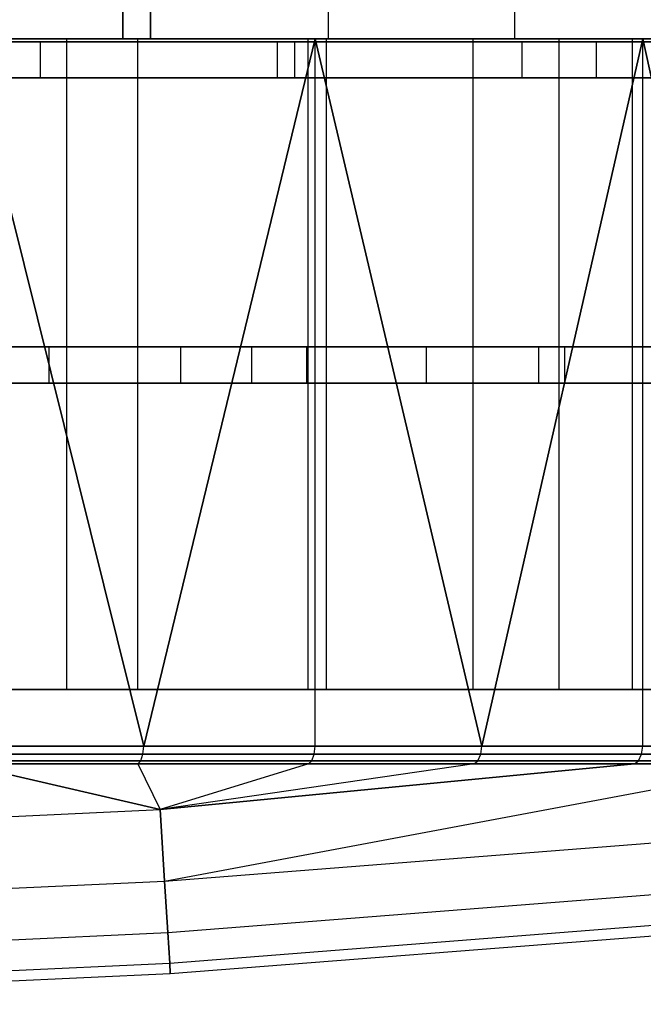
# Model space of a CAD drawing. Extents: x 0.04 to 7.12, y 0.02 to 2.11.
# Tile 9 of 17: x 4.85 to 5.53, y 0.03 to 1.1. Entities that reach past the tile are written whole.
import ezdxf

# ---------------------------------------------------------------- set-up
doc = ezdxf.new("R2010")
doc.units = 0
doc.header["$MEASUREMENT"] = 0
doc.layers.get('0').update_dxf_attribs({"color": 13, "linetype": 'CONTINUOUS'})

# ---------------------------------------------------------------- blocks, each defined once
blk = doc.blocks.new('LAMPA_KINKIET__REDNI_M_STL')
at = {"color": 0}
for p, q in [((4.9593, 2.0681, 5.6156), (4.9593, 1.0839, 5.6156)), ((4.9593, 1.0839, 1.5419), (4.9593, 2.0681, 1.5419)), ((4.9593, 1.0839, 1.5419), (4.9593, 2.0681, 1.5419)), ((4.9593, 2.0681, 5.6156), (4.9593, 1.0839, 5.6156)), ((4.9894, 1.0839, 1.4898), (4.9894, 2.0681, 1.4898)), ((4.9894, 1.0839, 1.4898), (4.9894, 2.0681, 1.4898)), ((4.9894, 2.0681, 5.6677), (4.9894, 1.0839, 5.6677)), ((4.9894, 2.0681, 5.6677), (4.9894, 1.0839, 5.6677)), ((5.1834, 1.0839, 5.4442), (5.1834, 2.0681, 5.4442)), ((5.1834, 1.0839, 5.4442), (5.1834, 2.0681, 5.4442)), ((5.1834, 1.0839, 1.7133), (5.1834, 2.0681, 1.7133)), ((5.1834, 1.0839, 1.7133), (5.1834, 2.0681, 1.7133)), ((5.3864, 1.0839, 5.2482), (5.3864, 2.0681, 5.2482)), ((5.3864, 1.0839, 5.2482), (5.3864, 2.0681, 5.2482)), ((5.3864, 1.0839, 1.9093), (5.3864, 2.0681, 1.9093)), ((5.3864, 1.0839, 1.9093), (5.3864, 2.0681, 1.9093)), ((4.8982, 1.0839, 5.7484), (4.5904, 1.0839, 5.9079)), ((4.5904, 1.0839, 1.2496), (4.8982, 1.0839, 1.4091)), ((4.8982, 1.0839, 5.7484), (4.5904, 1.0839, 5.9079)), ((4.5904, 1.0839, 1.2496), (4.8982, 1.0839, 1.4091)), ((4.5906, 1.0839, 0.2652), (4.9754, 1.0839, 0.4082)), ((4.5906, 1.0839, 0.2652), (4.9754, 1.0839, 0.4082)), ((4.6825, 1.0839, 1.3126), (4.9894, 1.0839, 1.4898)), ((4.9894, 1.0839, 5.6677), (4.6825, 1.0839, 5.8449)), ((4.6825, 1.0839, 1.3126), (4.9894, 1.0839, 1.4898)), ((4.9894, 1.0839, 5.6677), (4.6825, 1.0839, 5.8449)), ((5.1608, 1.0839, 6.661), (4.7851, 1.0839, 6.8265)), ((5.1608, 1.0839, 6.661), (4.7851, 1.0839, 6.8265)), ((4.9822, 0.3133, 0.3252), (4.7906, 1.0839, 0.2491)), ((4.7906, 1.0839, 0.2491), (5.169, 1.0839, 0.4123)), ((4.9822, 0.3133, 0.3252), (4.7906, 1.0839, 0.2491)), ((4.7906, 1.0839, 6.9084), (4.9822, 0.3133, 6.8323)), ((5.169, 1.0839, 6.7452), (4.7906, 1.0839, 6.9084)), ((4.7906, 1.0839, 6.9084), (4.9822, 0.3133, 6.8323)), ((4.7906, 1.0839, 0.2491), (5.169, 1.0839, 0.4123)), ((5.169, 1.0839, 6.7452), (4.7906, 1.0839, 6.9084)), ((4.8982, 0.3752, 5.7484), (4.8982, 1.0839, 5.7484)), ((5.1813, 1.0839, 5.5486), (4.8982, 1.0839, 5.7484)), ((4.8982, 0.3752, 5.7484), (4.8982, 1.0839, 5.7484)), ((4.8982, 0.3752, 1.4091), (4.8982, 1.0839, 1.4091)), ((4.8982, 1.0839, 1.4091), (5.1813, 1.0839, 1.6089)), ((4.8982, 0.3752, 1.4091), (4.8982, 1.0839, 1.4091)), ((5.1813, 1.0839, 5.5486), (4.8982, 1.0839, 5.7484)), ((4.8982, 1.0839, 1.4091), (5.1813, 1.0839, 1.6089)), ((4.9593, 1.0839, 5.6156), (5.1834, 1.0839, 5.4442)), ((5.1834, 1.0839, 1.7133), (4.9593, 1.0839, 1.5419)), ((4.9894, 1.0839, 1.4898), (4.9593, 1.0839, 1.5419)), ((5.1834, 1.0839, 1.7133), (4.9593, 1.0839, 1.5419)), ((4.9593, 1.0839, 5.6156), (5.1834, 1.0839, 5.4442)), ((4.9593, 1.0839, 5.6156), (4.9894, 1.0839, 5.6677)), ((4.9894, 1.0839, 1.4898), (4.9593, 1.0839, 1.5419)), ((4.9593, 1.0839, 5.6156), (4.9894, 1.0839, 5.6677)), ((4.9754, 1.0839, 0.4082), (5.3406, 1.0839, 0.5956)), ((4.9754, 1.0839, 0.4082), (5.3406, 1.0839, 0.5956)), ((4.9754, 1.0839, 0.4082), (4.9754, 0.3752, 0.4082)), ((4.9754, 1.0839, 0.4082), (4.9754, 0.3752, 0.4082)), ((5.169, 1.0839, 0.4123), (4.9822, 0.3133, 0.3252)), ((5.169, 1.0839, 0.4123), (4.9822, 0.3133, 0.3252)), ((4.9822, 0.3133, 6.8323), (5.169, 1.0839, 6.7452)), ((4.9822, 0.3133, 6.8323), (5.169, 1.0839, 6.7452)), ((5.5142, 1.0839, 6.4523), (5.1608, 1.0839, 6.661)), ((5.1608, 1.0839, 6.661), (5.1608, 0.3752, 6.661)), ((5.1608, 1.0839, 6.661), (5.1608, 0.3752, 6.661)), ((5.5142, 1.0839, 6.4523), (5.1608, 1.0839, 6.661)), ((5.3504, 0.3133, 0.5101), (5.169, 1.0839, 0.4123)), ((5.169, 1.0839, 0.4123), (5.5258, 1.0839, 0.6184)), ((5.3504, 0.3133, 0.5101), (5.169, 1.0839, 0.4123)), ((5.169, 0.3133, 0.4123), (5.169, 1.0839, 0.4123)), ((5.169, 0.3133, 0.4123), (5.169, 1.0839, 0.4123)), ((5.169, 1.0839, 6.7452), (5.3504, 0.3133, 6.6473)), ((5.5258, 1.0839, 6.5391), (5.169, 1.0839, 6.7452)), ((5.169, 0.3133, 6.7452), (5.169, 1.0839, 6.7452)), ((5.169, 0.3133, 6.7452), (5.169, 1.0839, 6.7452)), ((5.169, 1.0839, 6.7452), (5.3504, 0.3133, 6.6473)), ((5.5258, 1.0839, 6.5391), (5.169, 1.0839, 6.7452)), ((5.169, 1.0839, 0.4123), (5.5258, 1.0839, 0.6184)), ((5.1813, 0.3752, 5.5486), (5.1813, 1.0839, 5.5486)), ((5.4346, 1.0839, 5.312), (5.1813, 1.0839, 5.5486)), ((5.1813, 0.3752, 5.5486), (5.1813, 1.0839, 5.5486)), ((5.1813, 0.3752, 1.6089), (5.1813, 1.0839, 1.6089)), ((5.1813, 1.0839, 1.6089), (5.4346, 1.0839, 1.8455)), ((5.1813, 0.3752, 1.6089), (5.1813, 1.0839, 1.6089)), ((5.4346, 1.0839, 5.312), (5.1813, 1.0839, 5.5486)), ((5.1813, 1.0839, 1.6089), (5.4346, 1.0839, 1.8455)), ((5.1834, 1.0839, 5.4442), (5.3864, 1.0839, 5.2482)), ((5.3864, 1.0839, 1.9093), (5.1834, 1.0839, 1.7133)), ((5.3864, 1.0839, 1.9093), (5.1834, 1.0839, 1.7133)), ((5.1834, 1.0839, 5.4442), (5.3864, 1.0839, 5.2482)), ((5.3406, 1.0839, 0.5956), (5.681, 1.0839, 0.8249)), ((5.3406, 1.0839, 0.5956), (5.681, 1.0839, 0.8249)), ((5.3406, 1.0839, 0.5956), (5.3406, 0.3752, 0.5956)), ((5.3406, 1.0839, 0.5956), (5.3406, 0.3752, 0.5956)), ((5.5258, 1.0839, 0.6184), (5.3504, 0.3133, 0.5101)), ((5.5258, 1.0839, 0.6184), (5.3504, 0.3133, 0.5101)), ((5.3504, 0.3133, 6.6473), (5.5258, 1.0839, 6.5391)), ((5.3504, 0.3133, 6.6473), (5.5258, 1.0839, 6.5391)), ((5.3864, 1.0839, 5.2482), (5.5656, 1.0839, 5.0303)), ((5.5656, 1.0839, 2.1271), (5.3864, 1.0839, 1.9093)), ((5.5656, 1.0839, 2.1271), (5.3864, 1.0839, 1.9093)), ((5.3864, 1.0839, 5.2482), (5.5656, 1.0839, 5.0303)), ((5.4346, 0.3752, 5.312), (5.4346, 1.0839, 5.312)), ((5.6533, 1.0839, 5.0431), (5.4346, 1.0839, 5.312)), ((5.4346, 0.3752, 5.312), (5.4346, 1.0839, 5.312)), ((5.4346, 0.3752, 1.8455), (5.4346, 1.0839, 1.8455)), ((5.4346, 1.0839, 1.8455), (5.6533, 1.0839, 2.1143)), ((5.4346, 0.3752, 1.8455), (5.4346, 1.0839, 1.8455)), ((5.6533, 1.0839, 5.0431), (5.4346, 1.0839, 5.312)), ((5.4346, 1.0839, 1.8455), (5.6533, 1.0839, 2.1143)), ((5.8405, 1.0839, 6.2032), (5.5142, 1.0839, 6.4523)), ((5.5142, 1.0839, 6.4523), (5.5142, 0.3752, 6.4523)), ((5.5142, 1.0839, 6.4523), (5.5142, 0.3752, 6.4523)), ((5.8405, 1.0839, 6.2032), (5.5142, 1.0839, 6.4523)), ((5.6947, 0.3133, 0.7366), (5.5258, 1.0839, 0.6184)), ((5.5258, 1.0839, 0.6184), (5.8563, 1.0839, 0.8644)), ((5.6947, 0.3133, 0.7366), (5.5258, 1.0839, 0.6184)), ((5.5258, 0.3133, 0.6184), (5.5258, 1.0839, 0.6184)), ((5.5258, 0.3133, 0.6184), (5.5258, 1.0839, 0.6184)), ((5.5258, 1.0839, 6.5391), (5.6947, 0.3133, 6.4209)), ((5.8563, 1.0839, 6.2931), (5.5258, 1.0839, 6.5391)), ((5.5258, 0.3133, 6.5391), (5.5258, 1.0839, 6.5391)), ((5.5258, 0.3133, 6.5391), (5.5258, 1.0839, 6.5391)), ((5.5258, 1.0839, 6.5391), (5.6947, 0.3133, 6.4209)), ((5.8563, 1.0839, 6.2931), (5.5258, 1.0839, 6.5391)), ((5.5258, 1.0839, 0.6184), (5.8563, 1.0839, 0.8644)), ((4.5748, 0.7482, 1.2298), (4.879, 0.7482, 1.3835)), ((4.5748, 0.7482, 1.2298), (4.879, 0.7482, 1.3835)), ((5.0227, 0.7482, 5.6822), (4.7294, 0.7482, 5.8559)), ((5.0227, 0.7482, 5.6822), (4.7294, 0.7482, 5.8559)), ((5.0995, 0.7482, 0.5507), (4.7377, 0.7482, 0.3946)), ((4.7377, 0.7482, 6.7629), (5.0995, 0.7482, 6.6068)), ((5.0995, 0.7482, 0.5507), (4.7377, 0.7482, 0.3946)), ((4.7377, 0.7482, 6.7629), (5.0995, 0.7482, 6.6068)), ((4.879, 0.7482, 1.3835), (5.16, 0.7482, 1.5764)), ((4.879, 0.7088, 1.3835), (4.879, 0.7482, 1.3835)), ((4.879, 0.7088, 1.3835), (4.879, 0.7482, 1.3835)), ((4.879, 0.7482, 1.3835), (5.16, 0.7482, 1.5764)), ((5.2902, 0.7482, 5.471), (5.0227, 0.7482, 5.6822)), ((5.0227, 0.7088, 5.6822), (5.0227, 0.7482, 5.6822)), ((5.2902, 0.7482, 5.471), (5.0227, 0.7482, 5.6822)), ((5.0227, 0.7088, 5.6822), (5.0227, 0.7482, 5.6822)), ((5.4407, 0.7482, 0.7477), (5.0995, 0.7482, 0.5507)), ((5.0995, 0.7482, 6.6068), (5.4407, 0.7482, 6.4098)), ((5.0995, 0.7482, 0.5507), (5.0995, 0.7088, 0.5507)), ((5.4407, 0.7482, 0.7477), (5.0995, 0.7482, 0.5507)), ((5.0995, 0.7482, 0.5507), (5.0995, 0.7088, 0.5507)), ((5.0995, 0.7482, 6.6068), (5.4407, 0.7482, 6.4098)), ((5.0995, 0.7482, 6.6068), (5.0995, 0.7088, 6.6068)), ((5.0995, 0.7482, 6.6068), (5.0995, 0.7088, 6.6068)), ((5.16, 0.7482, 1.5764), (5.4127, 0.7482, 1.805)), ((5.16, 0.7088, 1.5764), (5.16, 0.7482, 1.5764)), ((5.16, 0.7088, 1.5764), (5.16, 0.7482, 1.5764)), ((5.16, 0.7482, 1.5764), (5.4127, 0.7482, 1.805)), ((5.5271, 0.7482, 5.226), (5.2902, 0.7482, 5.471)), ((5.2902, 0.7088, 5.471), (5.2902, 0.7482, 5.471)), ((5.5271, 0.7482, 5.226), (5.2902, 0.7482, 5.471)), ((5.2902, 0.7088, 5.471), (5.2902, 0.7482, 5.471)), ((5.4127, 0.7482, 1.805), (5.6328, 0.7482, 2.0653)), ((5.4127, 0.7088, 1.805), (5.4127, 0.7482, 1.805)), ((5.4127, 0.7088, 1.805), (5.4127, 0.7482, 1.805)), ((5.4127, 0.7482, 1.805), (5.6328, 0.7482, 2.0653)), ((5.7568, 0.7482, 0.983), (5.4407, 0.7482, 0.7477)), ((5.4407, 0.7482, 6.4098), (5.7568, 0.7482, 6.1745)), ((5.4407, 0.7482, 0.7477), (5.4407, 0.7088, 0.7477)), ((5.7568, 0.7482, 0.983), (5.4407, 0.7482, 0.7477)), ((5.4407, 0.7482, 0.7477), (5.4407, 0.7088, 0.7477)), ((5.4407, 0.7482, 6.4098), (5.7568, 0.7482, 6.1745)), ((5.4407, 0.7482, 6.4098), (5.4407, 0.7088, 6.4098)), ((5.4407, 0.7482, 6.4098), (5.4407, 0.7088, 6.4098)), ((4.879, 0.7088, 1.3835), (4.5748, 0.7088, 1.2298)), ((4.879, 0.7088, 1.3835), (4.5748, 0.7088, 1.2298)), ((4.7294, 0.7088, 5.8559), (5.0227, 0.7088, 5.6822)), ((4.7294, 0.7088, 5.8559), (5.0227, 0.7088, 5.6822)), ((5.0995, 0.7088, 6.6068), (4.7377, 0.7088, 6.7629)), ((4.7377, 0.7088, 0.3946), (5.0995, 0.7088, 0.5507)), ((4.7377, 0.7088, 0.3946), (5.0995, 0.7088, 0.5507)), ((5.0995, 0.7088, 6.6068), (4.7377, 0.7088, 6.7629)), ((5.16, 0.7088, 1.5764), (4.879, 0.7088, 1.3835)), ((5.16, 0.7088, 1.5764), (4.879, 0.7088, 1.3835)), ((5.0227, 0.7088, 5.6822), (5.2902, 0.7088, 5.471)), ((5.0227, 0.7088, 5.6822), (5.2902, 0.7088, 5.471)), ((5.4407, 0.7088, 6.4098), (5.0995, 0.7088, 6.6068)), ((5.0995, 0.7088, 0.5507), (5.4407, 0.7088, 0.7477)), ((5.0995, 0.7088, 0.5507), (5.4407, 0.7088, 0.7477)), ((5.4407, 0.7088, 6.4098), (5.0995, 0.7088, 6.6068)), ((5.4127, 0.7088, 1.805), (5.16, 0.7088, 1.5764)), ((5.4127, 0.7088, 1.805), (5.16, 0.7088, 1.5764)), ((5.2902, 0.7088, 5.471), (5.5271, 0.7088, 5.226)), ((5.2902, 0.7088, 5.471), (5.5271, 0.7088, 5.226)), ((5.6328, 0.7088, 2.0653), (5.4127, 0.7088, 1.805)), ((5.6328, 0.7088, 2.0653), (5.4127, 0.7088, 1.805)), ((5.7568, 0.7088, 6.1745), (5.4407, 0.7088, 6.4098)), ((5.4407, 0.7088, 0.7477), (5.7568, 0.7088, 0.983)), ((5.4407, 0.7088, 0.7477), (5.7568, 0.7088, 0.983)), ((5.7568, 0.7088, 6.1745), (5.4407, 0.7088, 6.4098)), ((4.5904, 0.3752, 1.2496), (4.8982, 0.3752, 1.4091)), ((4.8982, 0.3752, 5.7484), (4.5904, 0.3752, 5.9079)), ((4.8982, 0.3752, 5.7484), (4.5904, 0.3752, 5.9079)), ((4.5904, 0.3752, 1.2496), (4.8982, 0.3752, 1.4091)), ((4.5906, 0.3752, 0.2652), (4.9754, 0.3752, 0.4082)), ((4.5906, 0.3752, 0.2652), (4.9754, 0.3752, 0.4082)), ((5.1608, 0.3752, 6.661), (4.7851, 0.3752, 6.8265)), ((5.1608, 0.3752, 6.661), (4.7851, 0.3752, 6.8265)), ((4.8982, 0.3752, 1.4091), (5.1813, 0.3752, 1.6089)), ((5.1813, 0.3752, 5.5486), (4.8982, 0.3752, 5.7484)), ((5.1813, 0.3752, 5.5486), (4.8982, 0.3752, 5.7484)), ((4.8982, 0.3752, 1.4091), (5.1813, 0.3752, 1.6089)), ((4.9754, 0.3752, 0.4082), (5.3406, 0.3752, 0.5956)), ((4.9754, 0.3752, 0.4082), (5.3406, 0.3752, 0.5956)), ((5.5142, 0.3752, 6.4523), (5.1608, 0.3752, 6.661)), ((5.5142, 0.3752, 6.4523), (5.1608, 0.3752, 6.661)), ((5.1813, 0.3752, 1.6089), (5.4346, 0.3752, 1.8455)), ((5.4346, 0.3752, 5.312), (5.1813, 0.3752, 5.5486)), ((5.4346, 0.3752, 5.312), (5.1813, 0.3752, 5.5486)), ((5.1813, 0.3752, 1.6089), (5.4346, 0.3752, 1.8455)), ((5.3406, 0.3752, 0.5956), (5.681, 0.3752, 0.8249)), ((5.3406, 0.3752, 0.5956), (5.681, 0.3752, 0.8249)), ((5.4346, 0.3752, 1.8455), (5.6533, 0.3752, 2.1143)), ((5.6533, 0.3752, 5.0431), (5.4346, 0.3752, 5.312)), ((5.6533, 0.3752, 5.0431), (5.4346, 0.3752, 5.312)), ((5.4346, 0.3752, 1.8455), (5.6533, 0.3752, 2.1143)), ((5.8405, 0.3752, 6.2032), (5.5142, 0.3752, 6.4523)), ((5.8405, 0.3752, 6.2032), (5.5142, 0.3752, 6.4523)), ((4.9822, 0.3133, 0.3252), (4.7906, 0.3133, 0.2491)), ((4.7906, 0.3133, 6.9084), (4.9822, 0.3133, 6.8323)), ((4.7906, 0.3133, 6.9084), (4.9822, 0.3133, 6.8323)), ((4.9822, 0.3133, 0.3252), (4.7906, 0.3133, 0.2491)), ((4.9813, 0.3044, 6.8303), (4.9822, 0.3133, 6.8323)), ((4.9813, 0.3044, 6.8303), (4.9822, 0.3133, 6.8323)), ((4.9813, 0.3044, 0.3272), (4.9822, 0.3133, 0.3252)), ((4.9813, 0.3044, 0.3272), (4.9822, 0.3133, 0.3252)), ((5.169, 0.3133, 0.4123), (4.9822, 0.3133, 0.3252)), ((4.9822, 0.3133, 6.8323), (5.169, 0.3133, 6.7452)), ((4.9822, 0.3133, 6.8323), (5.169, 0.3133, 6.7452)), ((5.169, 0.3133, 0.4123), (4.9822, 0.3133, 0.3252)), ((5.168, 0.3044, 6.7432), (5.169, 0.3133, 6.7452)), ((5.168, 0.3044, 6.7432), (5.169, 0.3133, 6.7452)), ((5.168, 0.3044, 0.4142), (5.169, 0.3133, 0.4123)), ((5.168, 0.3044, 0.4142), (5.169, 0.3133, 0.4123)), ((5.3504, 0.3133, 0.5101), (5.169, 0.3133, 0.4123)), ((5.169, 0.3133, 6.7452), (5.3504, 0.3133, 6.6473)), ((5.169, 0.3133, 6.7452), (5.3504, 0.3133, 6.6473)), ((5.3504, 0.3133, 0.5101), (5.169, 0.3133, 0.4123)), ((5.3493, 0.3044, 6.6455), (5.3504, 0.3133, 6.6473)), ((5.3493, 0.3044, 6.6455), (5.3504, 0.3133, 6.6473)), ((5.3493, 0.3044, 0.512), (5.3504, 0.3133, 0.5101)), ((5.3493, 0.3044, 0.512), (5.3504, 0.3133, 0.5101)), ((5.5258, 0.3133, 0.6184), (5.3504, 0.3133, 0.5101)), ((5.3504, 0.3133, 6.6473), (5.5258, 0.3133, 6.5391)), ((5.3504, 0.3133, 6.6473), (5.5258, 0.3133, 6.5391)), ((5.5258, 0.3133, 0.6184), (5.3504, 0.3133, 0.5101)), ((5.5246, 0.3044, 6.5373), (5.5258, 0.3133, 6.5391)), ((5.5246, 0.3044, 6.5373), (5.5258, 0.3133, 6.5391)), ((5.5246, 0.3044, 0.6201), (5.5258, 0.3133, 0.6184)), ((5.5246, 0.3044, 0.6201), (5.5258, 0.3133, 0.6184)), ((5.6947, 0.3133, 0.7366), (5.5258, 0.3133, 0.6184)), ((5.5258, 0.3133, 6.5391), (5.6947, 0.3133, 6.4209)), ((5.5258, 0.3133, 6.5391), (5.6947, 0.3133, 6.4209)), ((5.6947, 0.3133, 0.7366), (5.5258, 0.3133, 0.6184)), ((4.7899, 0.3044, 6.9063), (4.9813, 0.3044, 6.8303)), ((4.9813, 0.3044, 0.3272), (4.7899, 0.3044, 0.2511)), ((4.7899, 0.3044, 6.9063), (4.9813, 0.3044, 6.8303)), ((4.9813, 0.3044, 0.3272), (4.7899, 0.3044, 0.2511)), ((4.9789, 0.2974, 6.8248), (4.9813, 0.3044, 6.8303)), ((4.9789, 0.2974, 6.8248), (4.9813, 0.3044, 6.8303)), ((4.9789, 0.2974, 0.3327), (4.9813, 0.3044, 0.3272)), ((4.9789, 0.2974, 0.3327), (4.9813, 0.3044, 0.3272)), ((4.9813, 0.3044, 6.8303), (5.168, 0.3044, 6.7432)), ((5.168, 0.3044, 0.4142), (4.9813, 0.3044, 0.3272)), ((4.9813, 0.3044, 6.8303), (5.168, 0.3044, 6.7432)), ((5.168, 0.3044, 0.4142), (4.9813, 0.3044, 0.3272)), ((5.1653, 0.2974, 6.7379), (5.168, 0.3044, 6.7432)), ((5.1653, 0.2974, 6.7379), (5.168, 0.3044, 6.7432)), ((5.1653, 0.2974, 0.4196), (5.168, 0.3044, 0.4142)), ((5.1653, 0.2974, 0.4196), (5.168, 0.3044, 0.4142)), ((5.168, 0.3044, 6.7432), (5.3493, 0.3044, 6.6455)), ((5.3493, 0.3044, 0.512), (5.168, 0.3044, 0.4142)), ((5.168, 0.3044, 6.7432), (5.3493, 0.3044, 6.6455)), ((5.3493, 0.3044, 0.512), (5.168, 0.3044, 0.4142)), ((5.3463, 0.2974, 6.6403), (5.3493, 0.3044, 6.6455)), ((5.3463, 0.2974, 6.6403), (5.3493, 0.3044, 6.6455)), ((5.3463, 0.2974, 0.5172), (5.3493, 0.3044, 0.512)), ((5.3463, 0.2974, 0.5172), (5.3493, 0.3044, 0.512)), ((5.3493, 0.3044, 6.6455), (5.5246, 0.3044, 6.5373)), ((5.5246, 0.3044, 0.6201), (5.3493, 0.3044, 0.512)), ((5.3493, 0.3044, 6.6455), (5.5246, 0.3044, 6.5373)), ((5.5246, 0.3044, 0.6201), (5.3493, 0.3044, 0.512)), ((5.5213, 0.2974, 6.5323), (5.5246, 0.3044, 6.5373)), ((5.5213, 0.2974, 6.5323), (5.5246, 0.3044, 6.5373)), ((5.5213, 0.2974, 0.6252), (5.5246, 0.3044, 0.6201)), ((5.5213, 0.2974, 0.6252), (5.5246, 0.3044, 0.6201)), ((5.5246, 0.3044, 6.5373), (5.6934, 0.3044, 6.4192)), ((5.6934, 0.3044, 0.7383), (5.5246, 0.3044, 0.6201)), ((5.5246, 0.3044, 6.5373), (5.6934, 0.3044, 6.4192)), ((5.6934, 0.3044, 0.7383), (5.5246, 0.3044, 0.6201)), ((4.7849, 0.2939, 0.2648), (4.9756, 0.2939, 0.3405)), ((4.9999, 0.2444, 0.7196), (4.7849, 0.2939, 0.2648)), ((4.9756, 0.2939, 6.817), (4.7849, 0.2939, 6.8927)), ((4.7849, 0.2939, 6.8927), (4.9999, 0.2444, 6.4378)), ((4.7849, 0.2939, 6.8927), (4.9999, 0.2444, 6.4378)), ((4.9999, 0.2444, 0.7196), (4.7849, 0.2939, 0.2648)), ((4.9756, 0.2939, 6.817), (4.7849, 0.2939, 6.8927)), ((4.7849, 0.2939, 0.2648), (4.9756, 0.2939, 0.3405)), ((4.7878, 0.2974, 6.9007), (4.9789, 0.2974, 6.8248)), ((4.9789, 0.2974, 0.3327), (4.7878, 0.2974, 0.2568)), ((4.7878, 0.2974, 6.9007), (4.9789, 0.2974, 6.8248)), ((4.9789, 0.2974, 0.3327), (4.7878, 0.2974, 0.2568)), ((4.9756, 0.2939, 6.817), (4.9789, 0.2974, 6.8248)), ((4.9756, 0.2939, 6.817), (4.9789, 0.2974, 6.8248)), ((4.9756, 0.2939, 0.3405), (4.9789, 0.2974, 0.3327)), ((4.9756, 0.2939, 0.3405), (4.9789, 0.2974, 0.3327)), ((5.1615, 0.2939, 6.7303), (4.9756, 0.2939, 6.817)), ((4.9756, 0.2939, 6.817), (4.9999, 0.2444, 6.4378)), ((4.9756, 0.2939, 0.3405), (4.9999, 0.2444, 0.7196)), ((4.9756, 0.2939, 0.3405), (4.9999, 0.2444, 0.7196)), ((4.9756, 0.2939, 0.3405), (5.1615, 0.2939, 0.4272)), ((4.9756, 0.2939, 6.817), (4.9999, 0.2444, 6.4378)), ((5.1615, 0.2939, 6.7303), (4.9756, 0.2939, 6.817)), ((4.9756, 0.2939, 0.3405), (5.1615, 0.2939, 0.4272)), ((4.9789, 0.2974, 6.8248), (5.1653, 0.2974, 6.7379)), ((5.1653, 0.2974, 0.4196), (4.9789, 0.2974, 0.3327)), ((4.9789, 0.2974, 6.8248), (5.1653, 0.2974, 6.7379)), ((5.1653, 0.2974, 0.4196), (4.9789, 0.2974, 0.3327)), ((5.5167, 0.2939, 6.5252), (4.9999, 0.2444, 6.4378)), ((5.3421, 0.2939, 6.6329), (4.9999, 0.2444, 6.4378)), ((5.5167, 0.2939, 6.5252), (4.9999, 0.2444, 6.4378)), ((5.3421, 0.2939, 6.6329), (4.9999, 0.2444, 6.4378)), ((5.1615, 0.2939, 6.7303), (4.9999, 0.2444, 6.4378)), ((5.1615, 0.2939, 6.7303), (4.9999, 0.2444, 6.4378)), ((5.1615, 0.2939, 0.4272), (4.9999, 0.2444, 0.7196)), ((5.1615, 0.2939, 0.4272), (4.9999, 0.2444, 0.7196)), ((5.3421, 0.2939, 0.5246), (4.9999, 0.2444, 0.7196)), ((4.9999, 0.2444, 0.7196), (5.5167, 0.2939, 0.6323)), ((4.9999, 0.2444, 0.7196), (5.5167, 0.2939, 0.6323)), ((5.3421, 0.2939, 0.5246), (4.9999, 0.2444, 0.7196)), ((5.0048, 0.1663, 5.7255), (5.6847, 0.2939, 6.4075)), ((5.0048, 0.1663, 5.7255), (5.6847, 0.2939, 6.4075)), ((5.0048, 0.1663, 1.432), (5.6847, 0.2939, 0.7499)), ((5.0048, 0.1663, 1.432), (5.6847, 0.2939, 0.7499)), ((5.1615, 0.2939, 6.7303), (5.1653, 0.2974, 6.7379)), ((5.1615, 0.2939, 6.7303), (5.1653, 0.2974, 6.7379)), ((5.1615, 0.2939, 0.4272), (5.1653, 0.2974, 0.4196)), ((5.1615, 0.2939, 0.4272), (5.1653, 0.2974, 0.4196)), ((5.3421, 0.2939, 6.6329), (5.1615, 0.2939, 6.7303)), ((5.1615, 0.2939, 0.4272), (5.3421, 0.2939, 0.5246)), ((5.3421, 0.2939, 6.6329), (5.1615, 0.2939, 6.7303)), ((5.1615, 0.2939, 0.4272), (5.3421, 0.2939, 0.5246)), ((5.1653, 0.2974, 6.7379), (5.3463, 0.2974, 6.6403)), ((5.3463, 0.2974, 0.5172), (5.1653, 0.2974, 0.4196)), ((5.1653, 0.2974, 6.7379), (5.3463, 0.2974, 6.6403)), ((5.3463, 0.2974, 0.5172), (5.1653, 0.2974, 0.4196)), ((5.3421, 0.2939, 6.6329), (5.3463, 0.2974, 6.6403)), ((5.3421, 0.2939, 6.6329), (5.3463, 0.2974, 6.6403)), ((5.3421, 0.2939, 0.5246), (5.3463, 0.2974, 0.5172)), ((5.3421, 0.2939, 0.5246), (5.3463, 0.2974, 0.5172)), ((5.5167, 0.2939, 6.5252), (5.3421, 0.2939, 6.6329)), ((5.3421, 0.2939, 0.5246), (5.5167, 0.2939, 0.6323)), ((5.5167, 0.2939, 6.5252), (5.3421, 0.2939, 6.6329)), ((5.3421, 0.2939, 0.5246), (5.5167, 0.2939, 0.6323)), ((5.3463, 0.2974, 6.6403), (5.5213, 0.2974, 6.5323)), ((5.5213, 0.2974, 0.6252), (5.3463, 0.2974, 0.5172)), ((5.3463, 0.2974, 6.6403), (5.5213, 0.2974, 6.5323)), ((5.5213, 0.2974, 0.6252), (5.3463, 0.2974, 0.5172)), ((5.5167, 0.2939, 6.5252), (5.5213, 0.2974, 6.5323)), ((5.5167, 0.2939, 6.5252), (5.5213, 0.2974, 6.5323)), ((5.5167, 0.2939, 0.6323), (5.5213, 0.2974, 0.6252)), ((5.5167, 0.2939, 0.6323), (5.5213, 0.2974, 0.6252)), ((5.6847, 0.2939, 6.4075), (5.5167, 0.2939, 6.5252)), ((5.5167, 0.2939, 0.6323), (5.6847, 0.2939, 0.7499)), ((5.6847, 0.2939, 6.4075), (5.5167, 0.2939, 6.5252)), ((5.5167, 0.2939, 0.6323), (5.6847, 0.2939, 0.7499)), ((5.5213, 0.2974, 6.5323), (5.6898, 0.2974, 6.4144)), ((5.6898, 0.2974, 0.7431), (5.5213, 0.2974, 0.6252)), ((5.5213, 0.2974, 6.5323), (5.6898, 0.2974, 6.4144)), ((5.6898, 0.2974, 0.7431), (5.5213, 0.2974, 0.6252)), ((4.2897, 0.211, 6.4378), (4.9999, 0.2444, 6.4378)), ((4.2897, 0.211, 6.4378), (4.9999, 0.2444, 6.4378)), ((4.2897, 0.211, 0.7196), (4.9999, 0.2444, 0.7196)), ((4.2897, 0.211, 0.7196), (4.9999, 0.2444, 0.7196)), ((4.9999, 0.2444, 6.4378), (5.0048, 0.1663, 5.7255)), ((5.0048, 0.1663, 1.432), (4.9999, 0.2444, 0.7196)), ((4.9999, 0.2444, 6.4378), (5.0048, 0.1663, 5.7255)), ((5.0048, 0.1663, 1.432), (4.9999, 0.2444, 0.7196)), ((5.0048, 0.1663, 5.7255), (5.7161, 0.222, 5.7255)), ((5.0048, 0.1663, 5.7255), (5.7161, 0.222, 5.7255)), ((5.0048, 0.1663, 1.432), (5.7161, 0.222, 1.432)), ((5.0048, 0.1663, 1.432), (5.7161, 0.222, 1.432)), ((4.2921, 0.1328, 5.7255), (5.0048, 0.1663, 5.7255)), ((4.2921, 0.1328, 5.7255), (5.0048, 0.1663, 5.7255)), ((4.2921, 0.1328, 1.432), (5.0048, 0.1663, 1.432)), ((4.2921, 0.1328, 1.432), (5.0048, 0.1663, 1.432)), ((5.0048, 0.1663, 5.7255), (5.0083, 0.1104, 5.0111)), ((5.0083, 0.1104, 2.1464), (5.0048, 0.1663, 1.432)), ((5.0048, 0.1663, 5.7255), (5.0083, 0.1104, 5.0111)), ((5.0083, 0.1104, 2.1464), (5.0048, 0.1663, 1.432)), ((5.0083, 0.1104, 5.0111), (5.7213, 0.1663, 5.0111)), ((5.0083, 0.1104, 5.0111), (5.7213, 0.1663, 5.0111)), ((5.0083, 0.1104, 2.1464), (5.7213, 0.1663, 2.1464)), ((5.0083, 0.1104, 2.1464), (5.7213, 0.1663, 2.1464)), ((5.0104, 0.0769, 4.2953), (5.7245, 0.1328, 4.2953)), ((5.0104, 0.0769, 4.2953), (5.7245, 0.1328, 4.2953)), ((5.0104, 0.0769, 2.8622), (5.7245, 0.1328, 2.8622)), ((5.0104, 0.0769, 2.8622), (5.7245, 0.1328, 2.8622)), ((5.0111, 0.0657, 3.5787), (5.7255, 0.1216, 3.5787)), ((5.0111, 0.0657, 3.5787), (5.7255, 0.1216, 3.5787)), ((4.2939, 0.0769, 5.0111), (5.0083, 0.1104, 5.0111)), ((4.2939, 0.0769, 5.0111), (5.0083, 0.1104, 5.0111)), ((4.2939, 0.0769, 2.1464), (5.0083, 0.1104, 2.1464)), ((4.2939, 0.0769, 2.1464), (5.0083, 0.1104, 2.1464)), ((5.0083, 0.1104, 5.0111), (5.0104, 0.0769, 4.2953)), ((5.0104, 0.0769, 2.8622), (5.0083, 0.1104, 2.1464)), ((5.0083, 0.1104, 5.0111), (5.0104, 0.0769, 4.2953)), ((5.0104, 0.0769, 2.8622), (5.0083, 0.1104, 2.1464)), ((4.2949, 0.0433, 4.2953), (5.0104, 0.0769, 4.2953)), ((4.2949, 0.0433, 4.2953), (5.0104, 0.0769, 4.2953)), ((4.2949, 0.0433, 2.8622), (5.0104, 0.0769, 2.8622)), ((4.2949, 0.0433, 2.8622), (5.0104, 0.0769, 2.8622)), ((5.0104, 0.0769, 4.2953), (5.0111, 0.0657, 3.5787)), ((5.0111, 0.0657, 3.5787), (5.0104, 0.0769, 2.8622)), ((5.0104, 0.0769, 4.2953), (5.0111, 0.0657, 3.5787)), ((5.0111, 0.0657, 3.5787), (5.0104, 0.0769, 2.8622)), ((4.2953, 0.0321, 3.5787), (5.0111, 0.0657, 3.5787)), ((4.2953, 0.0321, 3.5787), (5.0111, 0.0657, 3.5787))]:
    blk.add_line(p, q, dxfattribs=at)

msp = doc.modelspace()

# ---------------------------------------------------------------- linework, layer by layer
at = {"color": 0}
for p, q in [((4.5686, 1.0807, 1.2999), (4.8697, 1.0807, 1.4559)), ((4.8697, 1.0807, 5.7016), (4.5686, 1.0807, 5.8576)), ((4.8697, 1.0807, 5.7016), (4.5686, 1.0807, 5.8576)), ((4.5686, 1.0807, 1.2999), (4.8697, 1.0807, 1.4559)), ((5.1276, 1.0807, 0.4946), (4.7591, 1.0807, 0.3357)), ((4.7591, 1.0807, 6.8218), (5.1276, 1.0807, 6.6628)), ((5.1276, 1.0807, 0.4946), (4.7591, 1.0807, 0.3357)), ((4.7591, 1.0807, 6.8218), (5.1276, 1.0807, 6.6628)), ((4.8697, 1.0807, 1.4559), (5.1467, 1.0807, 1.6515)), ((5.1467, 1.0807, 5.506), (4.8697, 1.0807, 5.7016)), ((4.8697, 1.0414, 5.7016), (4.8697, 1.0807, 5.7016)), ((4.8697, 1.0414, 1.4559), (4.8697, 1.0807, 1.4559)), ((4.8697, 1.0414, 5.7016), (4.8697, 1.0807, 5.7016)), ((5.1467, 1.0807, 5.506), (4.8697, 1.0807, 5.7016)), ((4.8697, 1.0414, 1.4559), (4.8697, 1.0807, 1.4559)), ((4.8697, 1.0807, 1.4559), (5.1467, 1.0807, 1.6515)), ((5.4752, 1.0807, 0.6953), (5.1276, 1.0807, 0.4946)), ((5.1276, 1.0807, 6.6628), (5.4752, 1.0807, 6.4622)), ((5.4752, 1.0807, 0.6953), (5.1276, 1.0807, 0.4946)), ((5.1276, 1.0807, 0.4946), (5.1276, 1.0414, 0.4946)), ((5.1276, 1.0807, 0.4946), (5.1276, 1.0414, 0.4946)), ((5.1276, 1.0807, 6.6628), (5.1276, 1.0414, 6.6628)), ((5.1276, 1.0807, 6.6628), (5.4752, 1.0807, 6.4622)), ((5.1276, 1.0807, 6.6628), (5.1276, 1.0414, 6.6628)), ((5.1467, 1.0807, 1.6515), (5.3945, 1.0807, 1.8829)), ((5.3945, 1.0807, 5.2746), (5.1467, 1.0807, 5.506)), ((5.1467, 1.0414, 1.6515), (5.1467, 1.0807, 1.6515)), ((5.1467, 1.0807, 1.6515), (5.3945, 1.0807, 1.8829)), ((5.1467, 1.0414, 5.506), (5.1467, 1.0807, 5.506)), ((5.3945, 1.0807, 5.2746), (5.1467, 1.0807, 5.506)), ((5.1467, 1.0414, 5.506), (5.1467, 1.0807, 5.506)), ((5.1467, 1.0414, 1.6515), (5.1467, 1.0807, 1.6515)), ((5.3945, 1.0807, 1.8829), (5.6085, 1.0807, 2.146)), ((5.6085, 1.0807, 5.0115), (5.3945, 1.0807, 5.2746)), ((5.3945, 1.0414, 1.8829), (5.3945, 1.0807, 1.8829)), ((5.3945, 1.0807, 1.8829), (5.6085, 1.0807, 2.146)), ((5.3945, 1.0414, 1.8829), (5.3945, 1.0807, 1.8829)), ((5.3945, 1.0414, 5.2746), (5.3945, 1.0807, 5.2746)), ((5.3945, 1.0414, 5.2746), (5.3945, 1.0807, 5.2746)), ((5.6085, 1.0807, 5.0115), (5.3945, 1.0807, 5.2746)), ((5.4752, 1.0807, 6.4622), (5.7971, 1.0807, 6.2225)), ((5.7971, 1.0807, 0.935), (5.4752, 1.0807, 0.6953)), ((5.4752, 1.0807, 0.6953), (5.4752, 1.0414, 0.6953)), ((5.7971, 1.0807, 0.935), (5.4752, 1.0807, 0.6953)), ((5.4752, 1.0807, 0.6953), (5.4752, 1.0414, 0.6953)), ((5.4752, 1.0807, 6.4622), (5.7971, 1.0807, 6.2225)), ((5.4752, 1.0807, 6.4622), (5.4752, 1.0414, 6.4622)), ((5.4752, 1.0807, 6.4622), (5.4752, 1.0414, 6.4622)), ((4.8697, 1.0414, 1.4559), (4.5686, 1.0414, 1.2999)), ((4.5686, 1.0414, 5.8576), (4.8697, 1.0414, 5.7016)), ((4.5686, 1.0414, 5.8576), (4.8697, 1.0414, 5.7016)), ((4.8697, 1.0414, 1.4559), (4.5686, 1.0414, 1.2999)), ((5.1276, 1.0414, 6.6628), (4.7591, 1.0414, 6.8218)), ((4.7591, 1.0414, 0.3357), (5.1276, 1.0414, 0.4946)), ((4.7591, 1.0414, 0.3357), (5.1276, 1.0414, 0.4946)), ((5.1276, 1.0414, 6.6628), (4.7591, 1.0414, 6.8218)), ((5.1467, 1.0414, 1.6515), (4.8697, 1.0414, 1.4559)), ((4.8697, 1.0414, 5.7016), (5.1467, 1.0414, 5.506)), ((4.8697, 1.0414, 5.7016), (5.1467, 1.0414, 5.506)), ((5.1467, 1.0414, 1.6515), (4.8697, 1.0414, 1.4559)), ((5.4752, 1.0414, 6.4622), (5.1276, 1.0414, 6.6628)), ((5.1276, 1.0414, 0.4946), (5.4752, 1.0414, 0.6953)), ((5.1276, 1.0414, 0.4946), (5.4752, 1.0414, 0.6953)), ((5.4752, 1.0414, 6.4622), (5.1276, 1.0414, 6.6628)), ((5.3945, 1.0414, 1.8829), (5.1467, 1.0414, 1.6515)), ((5.1467, 1.0414, 5.506), (5.3945, 1.0414, 5.2746)), ((5.3945, 1.0414, 1.8829), (5.1467, 1.0414, 1.6515)), ((5.1467, 1.0414, 5.506), (5.3945, 1.0414, 5.2746)), ((5.6085, 1.0414, 2.146), (5.3945, 1.0414, 1.8829)), ((5.3945, 1.0414, 5.2746), (5.6085, 1.0414, 5.0115)), ((5.6085, 1.0414, 2.146), (5.3945, 1.0414, 1.8829)), ((5.3945, 1.0414, 5.2746), (5.6085, 1.0414, 5.0115)), ((5.7971, 1.0414, 6.2225), (5.4752, 1.0414, 6.4622)), ((5.4752, 1.0414, 0.6953), (5.7971, 1.0414, 0.935)), ((5.4752, 1.0414, 0.6953), (5.7971, 1.0414, 0.935)), ((5.7971, 1.0414, 6.2225), (5.4752, 1.0414, 6.4622))]:
    msp.add_line(p, q, dxfattribs=at)

# ---------------------------------------------------------------- block references
msp.add_blockref('LAMPA_KINKIET__REDNI_M_STL', (0, 0), dxfattribs=at)

doc.saveas('drawing.dxf')
